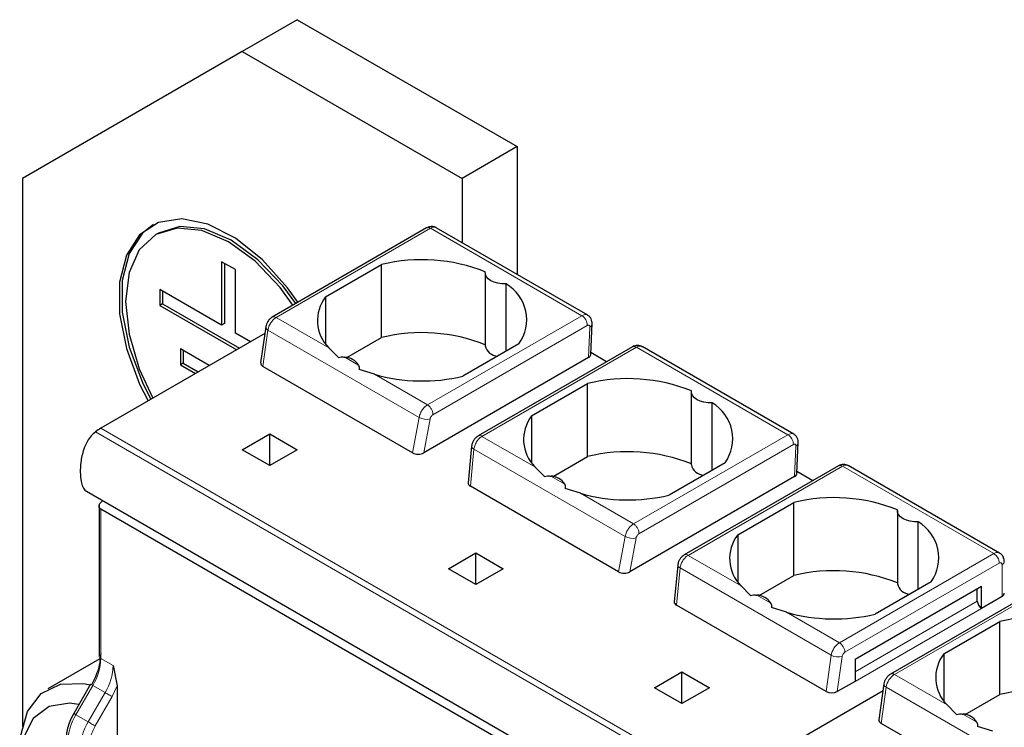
# Model space of a CAD drawing. Header units: millimetres. Extents: x 5 to 418, y 2 to 292.
# Tile 19 of 29: x 248 to 268, y 147 to 162. Entities that reach past the tile are written whole.
import ezdxf

# ---------------------------------------------------------------- set-up
doc = ezdxf.new("R2010")
doc.units = ezdxf.units.MM

msp = doc.modelspace()

# ---------------------------------------------------------------- linework, layer by layer
at = {"color": 7, "linetype": 'Continuous', "lineweight": 25}
for p, q in [((253.755, 161.741), (252.624, 161.088)), ((253.755, 161.741), (258.28, 159.128)), ((252.624, 161.088), (248.098, 158.474)), ((252.624, 161.088), (257.149, 158.475)), ((258.28, 159.128), (257.149, 158.475)), ((258.28, 159.128), (258.28, 156.499)), ((248.098, 158.474), (248.098, 147.194)), ((257.149, 158.475), (257.149, 157.152)), ((250.897, 157.35), (250.841, 157.317)), ((256.418, 157.455), (253.24, 155.62)), ((259.735, 155.659), (256.618, 157.459)), ((252.199, 156.76), (252.199, 155.454)), ((252.482, 156.597), (252.199, 156.76)), ((252.256, 156.727), (252.256, 155.486)), ((254.338, 156.036), (255.491, 156.702)), ((255.491, 155.2), (255.491, 156.702)), ((252.482, 155.29), (252.482, 156.597)), ((257.626, 156.532), (257.626, 155.03)), ((258.055, 154.917), (258.055, 156.302)), ((252.199, 155.454), (250.926, 156.188)), ((250.926, 156.188), (250.926, 155.862)), ((250.983, 156.156), (250.983, 155.894)), ((250.983, 155.894), (250.926, 155.862)), ((250.983, 155.894), (252.566, 154.981)), ((254.338, 156.036), (254.338, 155.069)), ((250.926, 155.862), (252.51, 154.948)), ((252.256, 155.486), (252.199, 155.454)), ((259.798, 154.848), (259.828, 155.486)), ((253.087, 155.281), (249.71, 153.332)), ((252.792, 155.111), (252.482, 155.29)), ((253.106, 155.417), (253.002, 154.678)), ((254.778, 154.788), (255.491, 155.2)), ((258.32, 155.069), (257.166, 154.403)), ((251.944, 154.621), (251.351, 154.964)), ((251.351, 154.964), (251.351, 154.637)), ((251.407, 154.931), (251.407, 154.67)), ((254.602, 154.791), (254.406, 154.985)), ((260.658, 155.009), (257.478, 153.173)), ((260.124, 154.7), (259.8, 154.888)), ((263.978, 153.21), (260.856, 155.013)), ((251.407, 154.67), (251.351, 154.637)), ((251.407, 154.67), (251.717, 154.491)), ((259.751, 154.785), (256.36, 152.827)), ((251.351, 154.637), (251.661, 154.458)), ((256.13, 152.827), (253.048, 154.606)), ((255.345, 154.443), (255.031, 154.544)), ((258.58, 153.587), (259.734, 154.253)), ((259.734, 152.751), (259.734, 154.253)), ((261.868, 154.083), (261.868, 152.581)), ((262.298, 152.467), (262.298, 153.853)), ((258.58, 153.587), (258.58, 152.62)), ((252.624, 152.891), (253.189, 153.218)), ((253.189, 153.218), (253.755, 152.891)), ((253.189, 152.565), (253.189, 153.218)), ((253.189, 152.565), (252.624, 152.891)), ((253.755, 152.891), (253.189, 152.565)), ((257.346, 152.962), (257.273, 152.21)), ((264.041, 152.399), (264.07, 153.036)), ((259.021, 152.339), (259.734, 152.751)), ((258.845, 152.342), (258.648, 152.536)), ((262.563, 152.62), (261.409, 151.954)), ((264.901, 152.559), (261.721, 150.724)), ((264.367, 152.251), (264.042, 152.439)), ((268.215, 150.764), (265.098, 152.563)), ((263.994, 152.336), (260.602, 150.378)), ((249.418, 152.038), (262.146, 144.691)), ((260.372, 150.377), (257.32, 152.139)), ((259.588, 151.993), (259.273, 152.095)), ((249.71, 151.802), (249.753, 151.845)), ((249.675, 151.755), (249.675, 148.645)), ((262.268, 144.419), (249.71, 151.669)), ((262.823, 151.138), (263.977, 151.804)), ((263.977, 150.301), (263.977, 151.804)), ((266.111, 151.634), (266.111, 150.132)), ((266.54, 150.018), (266.54, 151.404)), ((262.823, 151.138), (262.823, 150.171)), ((256.866, 150.442), (257.432, 150.768)), ((257.432, 150.768), (257.998, 150.442)), ((257.432, 150.115), (257.432, 150.768)), ((257.432, 150.115), (256.866, 150.442)), ((257.998, 150.442), (257.432, 150.115)), ((261.588, 150.513), (261.516, 149.761)), ((263.263, 149.89), (263.977, 150.301)), ((263.088, 149.893), (262.891, 150.087)), ((265.238, 148.581), (267.84, 150.083)), ((266.805, 150.171), (265.651, 149.505)), ((269.146, 150.107), (265.968, 148.272)), ((267.756, 149.772), (267.756, 150.034)), ((267.84, 149.625), (267.84, 150.083)), ((268.265, 149.87), (267.84, 149.625)), ((264.644, 147.911), (261.563, 149.69)), ((263.831, 149.544), (263.516, 149.645)), ((267.066, 148.688), (268.219, 149.355)), ((268.219, 147.852), (268.219, 149.355)), ((249.693, 148.585), (248.621, 147.966)), ((265.238, 148.581), (265.238, 148.123)), ((267.066, 148.688), (267.066, 147.722)), ((249.965, 148.449), (250.05, 148.029)), ((261.109, 147.993), (261.675, 148.319)), ((261.675, 148.319), (262.24, 147.993)), ((261.675, 147.666), (261.675, 148.319)), ((249.501, 148.064), (249.153, 147.462)), ((250.05, 148.029), (250.05, 140.601)), ((261.675, 147.666), (261.109, 147.993)), ((262.24, 147.993), (261.675, 147.666)), ((265.238, 148.123), (264.872, 147.912)), ((265.834, 148.07), (265.73, 147.33)), ((262.438, 145.984), (265.815, 147.933)), ((267.506, 147.44), (268.219, 147.852)), ((267.33, 147.443), (267.134, 147.637)), ((249.153, 147.462), (249.153, 147.462)), ((268.858, 145.479), (265.776, 147.258)), ((268.073, 147.095), (267.759, 147.196))]:
    msp.add_line(p, q, dxfattribs=at)
at = {"color": 7, "linetype": 'Continuous', "lineweight": 18}
for p, q in [((256.498, 157.447), (253.32, 155.612)), ((256.498, 157.447), (259.614, 155.648)), ((254.406, 154.985), (253.32, 155.612)), ((259.614, 155.648), (256.435, 153.813)), ((253.048, 154.606), (253.153, 155.353)), ((256.266, 153.556), (253.153, 155.353)), ((259.727, 155.446), (256.548, 153.611)), ((259.751, 154.785), (259.78, 155.415)), ((257.558, 153.165), (260.737, 155)), ((260.737, 155), (263.857, 153.199)), ((255.019, 154.631), (254.732, 154.797)), ((256.435, 153.813), (255.345, 154.443)), ((256.13, 152.827), (256.266, 153.556)), ((256.36, 152.827), (256.49, 153.526)), ((262.33, 145.913), (249.602, 153.261)), ((249.71, 153.332), (262.438, 145.984)), ((258.648, 152.536), (257.558, 153.165)), ((263.857, 153.199), (260.678, 151.364)), ((257.32, 152.139), (257.394, 152.905)), ((260.508, 151.107), (257.394, 152.905)), ((263.97, 152.996), (260.791, 151.161)), ((263.994, 152.336), (264.023, 152.965)), ((261.801, 150.716), (264.98, 152.551)), ((264.98, 152.551), (268.095, 150.752)), ((259.262, 152.182), (258.975, 152.347)), ((260.678, 151.364), (259.588, 151.993)), ((249.71, 148.596), (249.71, 151.669)), ((260.372, 150.377), (260.508, 151.107)), ((260.602, 150.378), (260.733, 151.077)), ((262.891, 150.087), (261.801, 150.716)), ((264.916, 148.917), (268.095, 150.752)), ((261.563, 149.69), (261.636, 150.456)), ((264.749, 148.659), (261.636, 150.456)), ((265.03, 148.721), (268.208, 150.556)), ((268.265, 150.524), (268.265, 149.87)), ((269.226, 150.099), (266.048, 148.264)), ((263.504, 149.733), (263.217, 149.898)), ((265.238, 148.319), (267.756, 149.772)), ((267.84, 149.625), (265.238, 148.123)), ((264.916, 148.917), (263.831, 149.544)), ((249.71, 148.596), (249.965, 148.449)), ((264.644, 147.911), (264.749, 148.659)), ((264.872, 147.912), (264.974, 148.635)), ((265.238, 148.581), (265.238, 148.581)), ((267.134, 147.637), (266.048, 148.264)), ((249.197, 147.437), (249.545, 148.039)), ((249.799, 147.892), (249.545, 148.039)), ((249.944, 147.808), (250.05, 148.029)), ((265.776, 147.258), (265.881, 148.006)), ((268.994, 146.209), (265.881, 148.006)), ((249.452, 147.29), (249.799, 147.892)), ((249.597, 147.206), (249.944, 147.808)), ((249.452, 147.29), (249.197, 147.437)), ((267.747, 147.283), (267.46, 147.449))]:
    msp.add_line(p, q, dxfattribs=at)
at = {"color": 7, "linetype": 'Continuous', "lineweight": 25, "flags": 128}
for points in [[(253.767, 155.924), (253.553, 156.225), (253.04, 156.8), (252.483, 157.245), (251.917, 157.53), (251.377, 157.639), (250.898, 157.565), (250.51, 157.311), (250.237, 156.895), (250.096, 156.342), (250.096, 155.687), (250.237, 154.971), (250.51, 154.24), (250.685, 153.894)], [(250.797, 157.523), (250.567, 157.344), (250.293, 156.928), (250.152, 156.375), (250.152, 155.72), (250.293, 155.004), (250.567, 154.272), (250.741, 153.927)], [(253.666, 155.866), (253.401, 156.228), (252.89, 156.768), (252.341, 157.168), (251.792, 157.402), (251.28, 157.453), (250.841, 157.317), (250.504, 157.004), (250.292, 156.536), (250.219, 155.943), (250.292, 155.268), (250.504, 154.555), (250.785, 153.952)], [(253.723, 155.899), (253.458, 156.261), (252.946, 156.801), (252.397, 157.201), (251.848, 157.435), (251.337, 157.485), (250.897, 157.35)], [(258.055, 156.302), (257.97, 156.304), (257.886, 156.316), (257.81, 156.338), (257.743, 156.369), (257.689, 156.408), (257.651, 156.452), (257.63, 156.5), (257.627, 156.549)], [(262.298, 153.853), (262.212, 153.855), (262.129, 153.867), (262.052, 153.889), (261.986, 153.92), (261.932, 153.958), (261.894, 154.003), (261.872, 154.051), (261.87, 154.1)], [(266.54, 151.404), (266.455, 151.405), (266.372, 151.418), (266.295, 151.44), (266.228, 151.471), (266.175, 151.509), (266.136, 151.554), (266.115, 151.601), (266.112, 151.651)], [(248.041, 146.684), (248.06, 146.985), (248.205, 147.5), (248.486, 147.871), (248.88, 148.068), (249.358, 148.078), (249.492, 148.05)], [(249.26, 147.648), (249.067, 147.673), (248.647, 147.604), (248.32, 147.357), (248.113, 146.952), (248.041, 146.423), (248.113, 145.811), (248.32, 145.167), (248.647, 144.543), (248.996, 144.069)]]:
    msp.add_lwpolyline(points, dxfattribs=at)
at = {"color": 7, "linetype": 'Continuous', "lineweight": 18, "flags": 128}
for points in [[(253.153, 155.353), (253.133, 155.367), (253.118, 155.382), (253.109, 155.397), (253.105, 155.412), (253.106, 155.417)], [(257.394, 152.905), (257.373, 152.917), (257.358, 152.931), (257.349, 152.945), (257.346, 152.959), (257.346, 152.962)], [(261.636, 150.456), (261.616, 150.468), (261.601, 150.482), (261.592, 150.495), (261.588, 150.51), (261.588, 150.513)], [(249.545, 148.039), (249.529, 148.048), (249.517, 148.055), (249.508, 148.06), (249.502, 148.063), (249.501, 148.064)], [(265.881, 148.006), (265.861, 148.019), (265.846, 148.034), (265.837, 148.049), (265.833, 148.064), (265.834, 148.07)], [(249.944, 147.808), (249.931, 147.816), (249.915, 147.825), (249.896, 147.836), (249.877, 147.847), (249.856, 147.859), (249.836, 147.87), (249.817, 147.882), (249.799, 147.892)], [(249.197, 147.437), (249.182, 147.446), (249.169, 147.453), (249.16, 147.458), (249.155, 147.461), (249.153, 147.462)], [(249.597, 147.206), (249.583, 147.214), (249.567, 147.223), (249.549, 147.234), (249.529, 147.245), (249.509, 147.257), (249.489, 147.269), (249.469, 147.28), (249.452, 147.29)]]:
    msp.add_lwpolyline(points, dxfattribs=at)
at = {"color": 7, "linetype": 'Continuous', "lineweight": 18}
for centre, radius, start, end in [((256.452, 157.381), 0.0805, 54.3824, 114.3071), ((256.569, 157.349), 0.121, 65.6929, 125.6175), ((253.524, 155.297), 0.375, 122.9068, 171.3096), ((253.273, 155.546), 0.0805, 54.3834, 114.2954), ((259.483, 155.443), 0.244, 0.708, 57.5595), ((256.412, 153.792), 0.277, 238.1546, 286.402), ((257.512, 153.1), 0.08, 54.195, 114.5367), ((263.726, 152.993), 0.244, 0.708, 57.5595), ((260.655, 151.342), 0.277, 238.1546, 286.402), ((261.754, 150.651), 0.08, 54.195, 114.5367), ((268.165, 150.654), 0.121, 65.7964, 125.6086), ((267.963, 150.545), 0.246, 2.6055, 57.3945), ((268.23, 150.529), 0.0349, 350.786, 129.2033), ((268.232, 150.597), 0.0805, 294.3747, 354.3052), ((265.12, 148.602), 0.375, 122.9068, 171.3095), ((264.784, 148.71), 0.246, 2.6055, 57.3945), ((248.557, 148.636), 1.154, 328.8563, 358.0435), ((249.735, 148.651), 0.0604, 185.6948, 245.6253), ((264.89, 148.918), 0.294, 241.437, 286.5239), ((248.811, 148.489), 1.154, 328.8563, 358.0435), ((266.252, 147.949), 0.375, 122.9068, 171.3096), ((266.001, 148.199), 0.0805, 54.3834, 114.2954), ((250.185, 146.84), 1.154, 148.8563, 178.0435), ((250.44, 146.693), 1.154, 148.8563, 178.0435)]:
    msp.add_arc(centre, radius, start, end, dxfattribs=at)
at = {"color": 7, "linetype": 'Continuous', "lineweight": 25}
for centre, radius, start, end in [((256.322, 153.306), 3.496, 68.0778, 103.7361), ((257.626, 155.565), 0.853, 324.4624, 59.775), ((254.97, 155.549), 0.798, 142.4074, 224.9887), ((256.322, 151.804), 3.496, 68.0778, 103.7361), ((257.894, 155.09), 0.275, 192.5336, 266.9131), ((254.713, 154.432), 0.365, 33.0077, 86.9977), ((256.331, 157.906), 3.601, 254.1203, 283.4118), ((260.564, 150.857), 3.496, 68.0778, 103.7361), ((261.868, 153.116), 0.853, 324.4624, 59.775), ((259.213, 153.1), 0.798, 142.4074, 224.9887), ((250.294, 152.324), 1.165, 120.1018, 126.4593), ((260.564, 149.354), 3.496, 68.0778, 103.7361), ((262.137, 152.64), 0.275, 192.5336, 266.9131), ((258.956, 151.983), 0.365, 33.0077, 86.9977), ((260.573, 155.457), 3.601, 254.1203, 283.4118), ((264.807, 148.408), 3.496, 68.0778, 103.7361), ((266.111, 150.667), 0.853, 324.4624, 59.775), ((263.455, 150.651), 0.798, 142.4074, 224.9887), ((264.807, 146.905), 3.496, 68.0778, 103.7361), ((266.38, 150.191), 0.275, 192.5336, 266.9131), ((263.198, 149.534), 0.365, 33.0077, 86.9977), ((268.232, 149.944), 0.0805, 294.3747, 354.3052), ((267.94, 149.781), 0.184, 182.6055, 237.3945), ((264.816, 153.008), 3.601, 254.1203, 283.4118), ((269.05, 145.958), 3.496, 68.0778, 103.7361), ((267.698, 148.202), 0.798, 142.4074, 224.9887), ((269.05, 144.456), 3.496, 68.0778, 103.7361), ((267.441, 147.085), 0.365, 33.0077, 86.9977)]:
    msp.add_arc(centre, radius, start, end, dxfattribs=at)
for centre, major_axis, ratio, start_param, end_param in [((253.163, 154.672), (0.161, 0.002), 0.577152, 3.053022, 3.911689), ((259.638, 154.851), (0.16, 0), 0.577287, 5.499158, 6.256974), ((256.246, 152.892), (0.162, 0.002), 0.571956, 3.908764, 5.488648), ((263.881, 152.401), (0.16, 0), 0.577287, 5.499158, 6.256974), ((257.434, 152.206), (0.161, 0.002), 0.582443, 3.078356, 3.917346), ((260.488, 150.443), (0.162, 0.002), 0.571956, 3.908764, 5.488648), ((261.676, 149.757), (0.161, 0.002), 0.582443, 3.078356, 3.917346), ((264.759, 147.977), (0.161, 0.002), 0.577152, 3.911689, 5.482485), ((265.891, 147.324), (0.161, 0.002), 0.577152, 3.053022, 3.911689)]:
    msp.add_ellipse(centre, major_axis=major_axis, ratio=ratio, start_param=start_param, end_param=end_param, dxfattribs=at)
for points, knots in [([(256.618, 157.458), (256.616, 157.459), (256.596, 157.476), (256.546, 157.485), (256.479, 157.483), (256.439, 157.464), (256.418, 157.455)], [0, 0, 0, 0, 0.035742, 0.373787, 0.676449, 1, 1, 1, 1]), ([(253.24, 155.62), (253.224, 155.609), (253.192, 155.587), (253.15, 155.534), (253.118, 155.474), (253.11, 155.436), (253.106, 155.417)], [0, 0, 0, 0, 0.24643, 0.505706, 0.761993, 1, 1, 1, 1]), ([(259.827, 155.479), (259.827, 155.497), (259.826, 155.534), (259.807, 155.586), (259.775, 155.632), (259.744, 155.653), (259.729, 155.663)], [0, 0, 0, 0, 0.238065, 0.489503, 0.746488, 1, 1, 1, 1]), ([(260.86, 155.01), (260.845, 155.018), (260.814, 155.033), (260.76, 155.038), (260.706, 155.031), (260.673, 155.016), (260.657, 155.008)], [0, 0, 0, 0, 0.2532625, 0.5080148, 0.7588609, 1, 1, 1, 1]), ([(254.602, 154.791), (254.622, 154.795), (254.665, 154.804), (254.709, 154.799), (254.732, 154.797)], [0, 0, 0, 0, 0.457928, 1, 1, 1, 1]), ([(255.019, 154.631), (255.024, 154.617), (255.033, 154.592), (255.031, 154.559), (255.031, 154.544)], [0, 0, 0, 0, 0.542072, 1, 1, 1, 1]), ([(249.602, 153.261), (249.571, 153.235), (249.509, 153.181), (249.423, 153.054), (249.36, 152.911), (249.321, 152.763), (249.294, 152.602), (249.285, 152.423), (249.298, 152.253), (249.338, 152.125), (249.378, 152.055), (249.415, 152.043), (249.42, 152.042)], [0, 0, 0, 0, 0.08356, 0.166985, 0.281204, 0.375198, 0.471574, 0.619794, 0.772414, 0.877344, 0.982933, 1, 1, 1, 1]), ([(257.478, 153.173), (257.464, 153.163), (257.433, 153.142), (257.393, 153.095), (257.359, 153.033), (257.35, 152.986), (257.346, 152.962)], [0, 0, 0, 0, 0.212721, 0.447635, 0.708392, 1, 1, 1, 1]), ([(264.07, 153.03), (264.07, 153.048), (264.069, 153.085), (264.049, 153.137), (264.018, 153.183), (263.987, 153.204), (263.972, 153.214)], [0, 0, 0, 0, 0.238065, 0.489503, 0.746488, 1, 1, 1, 1]), ([(265.103, 152.561), (265.087, 152.568), (265.056, 152.584), (265.003, 152.589), (264.948, 152.582), (264.916, 152.566), (264.9, 152.559)], [0, 0, 0, 0, 0.253263, 0.508015, 0.758861, 1, 1, 1, 1]), ([(258.845, 152.342), (258.865, 152.346), (258.908, 152.355), (258.951, 152.35), (258.975, 152.347)], [0, 0, 0, 0, 0.457928, 1, 1, 1, 1]), ([(259.262, 152.182), (259.266, 152.168), (259.276, 152.142), (259.274, 152.11), (259.273, 152.095)], [0, 0, 0, 0, 0.542072, 1, 1, 1, 1]), ([(249.71, 151.669), (249.705, 151.672), (249.695, 151.679), (249.684, 151.693), (249.677, 151.71), (249.674, 151.733), (249.679, 151.757), (249.692, 151.782), (249.704, 151.795), (249.71, 151.802)], [0, 0, 0, 0, 0.118116, 0.239841, 0.365707, 0.496198, 0.707212, 0.843455, 1, 1, 1, 1]), ([(261.721, 150.724), (261.706, 150.714), (261.675, 150.693), (261.636, 150.646), (261.601, 150.583), (261.593, 150.537), (261.588, 150.513)], [0, 0, 0, 0, 0.212721, 0.447635, 0.708392, 1, 1, 1, 1]), ([(268.312, 150.589), (268.309, 150.615), (268.304, 150.664), (268.268, 150.727), (268.231, 150.752), (268.214, 150.763)], [0, 0, 0, 0, 0.37251, 0.706048, 1, 1, 1, 1]), ([(263.088, 149.893), (263.107, 149.897), (263.151, 149.905), (263.194, 149.901), (263.217, 149.898)], [0, 0, 0, 0, 0.457928, 1, 1, 1, 1]), ([(263.504, 149.733), (263.509, 149.719), (263.518, 149.693), (263.517, 149.66), (263.516, 149.645)], [0, 0, 0, 0, 0.542072, 1, 1, 1, 1]), ([(265.968, 148.272), (265.952, 148.261), (265.92, 148.239), (265.877, 148.186), (265.846, 148.126), (265.838, 148.088), (265.834, 148.07)], [0, 0, 0, 0, 0.24643, 0.505706, 0.761993, 1, 1, 1, 1]), ([(249.153, 147.462), (249.13, 147.418), (249.083, 147.331), (249.035, 147.193), (249.002, 147.056), (248.998, 146.971), (248.996, 146.929)], [0, 0, 0, 0, 0.248965, 0.498629, 0.748979, 1, 1, 1, 1]), ([(267.33, 147.443), (267.35, 147.447), (267.393, 147.456), (267.437, 147.451), (267.46, 147.449)], [0, 0, 0, 0, 0.457928, 1, 1, 1, 1]), ([(267.747, 147.283), (267.752, 147.269), (267.761, 147.244), (267.759, 147.211), (267.759, 147.196)], [0, 0, 0, 0, 0.542072, 1, 1, 1, 1])]:
    msp.add_open_spline(points, degree=3, knots=knots, dxfattribs=at)
at = {"color": 7, "linetype": 'Continuous', "lineweight": 18}
for points, knots in [([(259.614, 155.648), (259.631, 155.657), (259.669, 155.674), (259.71, 155.673), (259.729, 155.662), (259.733, 155.659)], [0, 0, 0, 0, 0.392185, 0.851899, 1, 1, 1, 1]), ([(259.827, 155.479), (259.824, 155.468), (259.82, 155.443), (259.794, 155.424), (259.78, 155.415)], [0, 0, 0, 0, 0.482279, 1, 1, 1, 1]), ([(259.78, 155.415), (259.78, 155.419), (259.78, 155.428), (259.777, 155.439), (259.771, 155.447), (259.762, 155.453), (259.747, 155.455), (259.734, 155.449), (259.727, 155.446)], [0, 0, 0, 0, 0.140673, 0.275235, 0.410538, 0.553327, 0.775292, 1, 1, 1, 1]), ([(260.657, 155.008), (260.662, 155.01), (260.672, 155.015), (260.692, 155.016), (260.714, 155.012), (260.729, 155.004), (260.737, 155)], [0, 0, 0, 0, 0.224977, 0.483318, 0.741659, 1, 1, 1, 1]), ([(260.857, 155.01), (260.853, 155.013), (260.834, 155.025), (260.793, 155.026), (260.755, 155.008), (260.737, 155)], [0, 0, 0, 0, 0.136792, 0.602189, 1, 1, 1, 1]), ([(256.266, 153.556), (256.269, 153.571), (256.274, 153.599), (256.295, 153.655), (256.331, 153.718), (256.383, 153.778), (256.418, 153.802), (256.435, 153.813)], [0, 0, 0, 0, 0.147206, 0.288161, 0.550206, 0.787508, 1, 1, 1, 1]), ([(256.548, 153.611), (256.541, 153.606), (256.526, 153.596), (256.509, 153.572), (256.496, 153.548), (256.492, 153.533), (256.49, 153.526)], [0, 0, 0, 0, 0.27254, 0.548079, 0.772616, 1, 1, 1, 1]), ([(257.394, 152.905), (257.396, 152.92), (257.401, 152.949), (257.421, 153.006), (257.456, 153.07), (257.506, 153.13), (257.542, 153.154), (257.558, 153.165)], [0, 0, 0, 0, 0.147993, 0.2895103, 0.5519987, 0.7888528, 1, 1, 1, 1]), ([(263.857, 153.199), (263.874, 153.207), (263.912, 153.225), (263.953, 153.224), (263.972, 153.213), (263.976, 153.21)], [0, 0, 0, 0, 0.3921847, 0.8518988, 1, 1, 1, 1]), ([(264.023, 152.965), (264.023, 152.97), (264.023, 152.979), (264.02, 152.99), (264.014, 152.998), (264.004, 153.004), (263.989, 153.006), (263.976, 153), (263.97, 152.996)], [0, 0, 0, 0, 0.140673, 0.275235, 0.410538, 0.553327, 0.775292, 1, 1, 1, 1]), ([(264.069, 153.03), (264.067, 153.018), (264.063, 152.994), (264.037, 152.975), (264.023, 152.965)], [0, 0, 0, 0, 0.482279, 1, 1, 1, 1]), ([(264.9, 152.558), (264.905, 152.561), (264.915, 152.566), (264.935, 152.567), (264.957, 152.563), (264.972, 152.555), (264.98, 152.551)], [0, 0, 0, 0, 0.224977, 0.483318, 0.741659, 1, 1, 1, 1]), ([(265.1, 152.561), (265.096, 152.564), (265.077, 152.575), (265.035, 152.577), (264.997, 152.559), (264.98, 152.551)], [0, 0, 0, 0, 0.136792, 0.602189, 1, 1, 1, 1]), ([(260.508, 151.107), (260.511, 151.122), (260.517, 151.15), (260.538, 151.206), (260.574, 151.269), (260.626, 151.329), (260.661, 151.353), (260.678, 151.364)], [0, 0, 0, 0, 0.147206, 0.288161, 0.550206, 0.787508, 1, 1, 1, 1]), ([(260.791, 151.161), (260.784, 151.156), (260.769, 151.146), (260.751, 151.123), (260.738, 151.099), (260.735, 151.084), (260.733, 151.077)], [0, 0, 0, 0, 0.27254, 0.548079, 0.772616, 1, 1, 1, 1]), ([(261.636, 150.456), (261.639, 150.471), (261.644, 150.5), (261.664, 150.557), (261.698, 150.62), (261.749, 150.681), (261.784, 150.705), (261.801, 150.716)], [0, 0, 0, 0, 0.147993, 0.28951, 0.551999, 0.788853, 1, 1, 1, 1]), ([(264.974, 148.635), (264.976, 148.644), (264.979, 148.66), (264.993, 148.685), (265.01, 148.708), (265.023, 148.717), (265.03, 148.721)], [0, 0, 0, 0, 0.248422, 0.499806, 0.748451, 1, 1, 1, 1])]:
    msp.add_open_spline(points, degree=3, knots=knots, dxfattribs=at)
for points in [[(256.548, 153.611), (256.548, 153.62), (256.548, 153.637), (256.542, 153.667), (256.532, 153.696), (256.518, 153.726), (256.5, 153.753), (256.48, 153.778), (256.458, 153.799), (256.443, 153.808), (256.435, 153.813)], [(260.791, 151.161), (260.791, 151.17), (260.791, 151.188), (260.785, 151.217), (260.775, 151.247), (260.761, 151.276), (260.743, 151.304), (260.723, 151.328), (260.701, 151.349), (260.686, 151.359), (260.678, 151.364)], [(249.456, 146.732), (249.462, 146.81), (249.475, 146.964), (249.556, 147.126), (249.597, 147.206)]]:
    msp.add_open_spline(points, degree=3, dxfattribs=at)
at = {"color": 7, "linetype": 'Continuous', "lineweight": 25}
msp.add_open_spline([(249.71, 148.694), (249.701, 148.59), (249.684, 148.381), (249.574, 148.162), (249.52, 148.053)], degree=3, dxfattribs=at)

doc.saveas('drawing.dxf')
